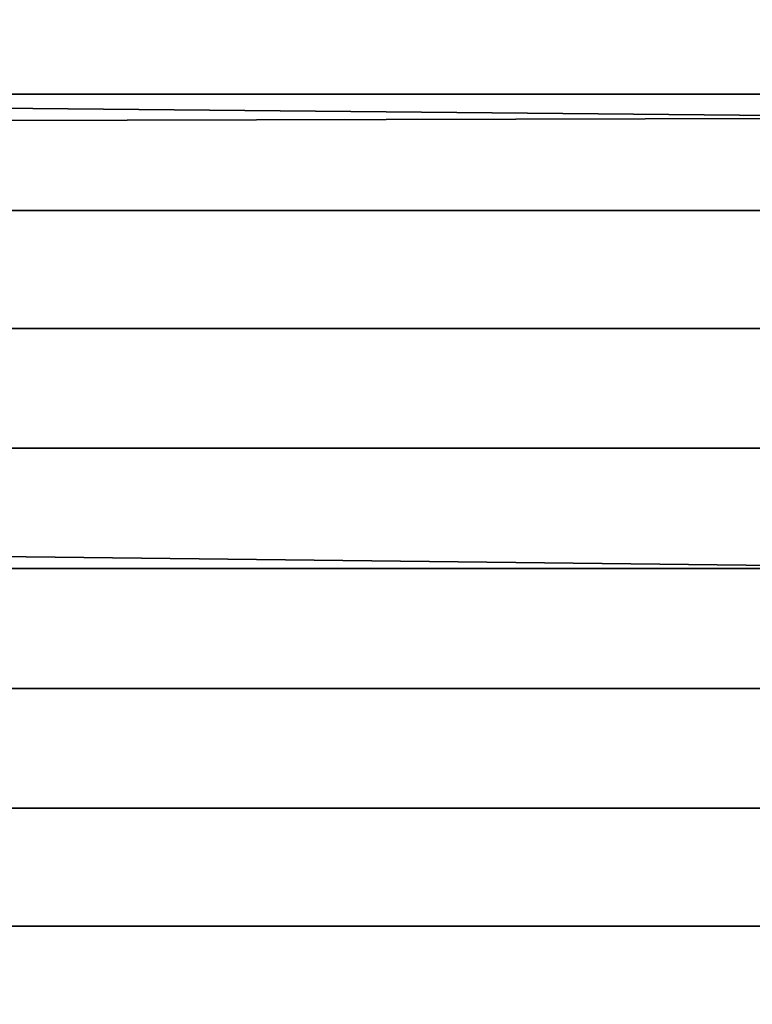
# Model space of a CAD drawing. Header units: metres. Extents: x -28 to 70, y -218 to 27.
# Tile 224 of 246: x 66.55 to 68.15, y -0.95 to 1.19. Entities that reach past the tile are written whole.
import ezdxf

# ---------------------------------------------------------------- set-up
doc = ezdxf.new("R2010")
doc.units = ezdxf.units.M
doc.layers.add('solid_10_261_002_XXX', color=7, linetype='CONTINUOUS')

msp = doc.modelspace()

# ---------------------------------------------------------------- linework, layer by layer
at = {"layer": 'solid_10_261_002_XXX'}
for points in [[(30.523623, 1.339136, 94.044884), (30.460901, 1.804798, 94.081596), (68.738998, 1.958035, 94.096077), (68.738998, 0.980195, 94.024033)], [(30.567978, 0.882553, 94.019485), (30.523623, 1.339136, 94.044884), (68.738998, 0.980195, 94.024033)], [(65.238998, 1.278694, 199.758057), (65.238998, 1.031643, 199.844498), (68.738998, 1.031643, 199.844498), (68.738998, 1.278694, 199.758057)], [(65.238998, 1.031643, 199.844498), (65.238998, 0.778823, 199.912247), (68.738998, 0.778823, 199.912247), (68.738998, 1.031643, 199.844498)], [(30.593515, 0.43598, 94.004753), (30.567978, 0.882553, 94.019485), (68.738998, 0.980195, 94.024033), (68.738998, 0, 94)], [(65.238998, 0.778823, 199.912247), (65.238998, 0.521648, 199.960907), (68.738998, 0.521648, 199.960907), (68.738998, 0.778823, 199.912247)], [(65.238998, 0.521648, 199.960907), (65.238998, 0.261555, 199.990219), (68.738998, 0.261555, 199.990219), (68.738998, 0.521648, 199.960907)], [(30.593515, 0.43598, 94.004753), (68.738998, 0, 94), (62, 0, 94)], [(65.238998, 0.261555, 199.990219), (65.238998, 0, 200), (68.738998, 0, 200), (68.738998, 0.261555, 199.990219)], [(62, -0.981382, 94.024094), (62, 0, 94), (68.738998, 0, 94), (68.738998, -0.980195, 94.024033)], [(65.238998, 0, 200), (65.238998, -0.261555, 199.990219), (68.738998, -0.261555, 199.990219), (68.738998, 0, 200)], [(65.238998, -0.261555, 199.990219), (65.238998, -0.521648, 199.960907), (68.738998, -0.521648, 199.960907), (68.738998, -0.261555, 199.990219)], [(65.238998, -0.521648, 199.960907), (65.238998, -0.778823, 199.912247), (68.738998, -0.778823, 199.912247), (68.738998, -0.521648, 199.960907)], [(65.238998, -0.778823, 199.912247), (65.238998, -1.031643, 199.844498), (68.738998, -1.031643, 199.844498), (68.738998, -0.778823, 199.912247)]]:
    msp.add_3dface(points, dxfattribs=at)

doc.saveas('drawing.dxf')
